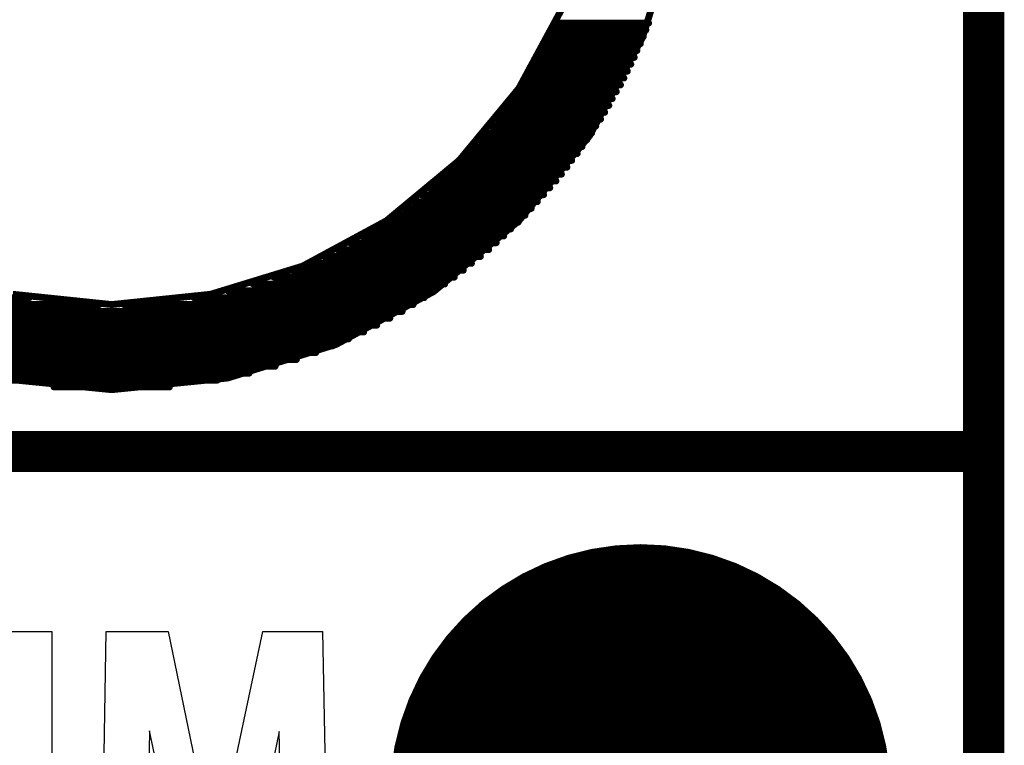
# Model space of a CAD drawing. Extents: x -0.07 to 0.95, y -0.15 to 2.1.
# Tile 16 of 25: x 0.81 to 0.95, y 0.71 to 0.81. Entities that reach past the tile are written whole.
import ezdxf

# ---------------------------------------------------------------- set-up
doc = ezdxf.new("R2010")
doc.units = 0
doc.layers.get('0').update_dxf_attribs({"linetype": 'CONTINUOUS'})
for name, color, linetype in [('gko', 6, 'CONTINUOUS'), ('gto', 2, 'CONTINUOUS'), ('gts', 1, 'CONTINUOUS')]:
    doc.layers.add(name, color=color, linetype=linetype)

# ---------------------------------------------------------------- blocks, each defined once
blk = doc.blocks.new('D32')
at = {"const_width": 0.003}
blk.add_lwpolyline([(-0.0015, 0, 1), (0.0015, 0, 1)], format="xyb", close=True, dxfattribs=at)
blk = doc.blocks.new('D63')
at = {"const_width": 0.0005}
blk.add_lwpolyline([(-0.00025, 0, 1), (0.00025, 0, 1)], format="xyb", close=True, dxfattribs=at)
blk = doc.blocks.new('D36')
at = {"const_width": 0.0365}
blk.add_lwpolyline([(-0.01825, 0, 1), (0.01825, 0, 1)], format="xyb", close=True, dxfattribs=at)

msp = doc.modelspace()

# ---------------------------------------------------------------- linework, layer by layer
at = {"layer": 'gko', "color": 6, "const_width": 0.006}
msp.add_lwpolyline([(0.95, -0.05), (0.95, 2.01)], dxfattribs=at)
at = {"layer": 'gto', "color": 2}
for points, const_width in [([(0.9003, 0.8103), (0.9052, 0.826)], 0.001), ([(0.8823, 0.8029), (0.8889, 0.8151)], 0.001), ([(0.8872, 0.8114), (0.9008, 0.8114)], 0.001), ([(0.8877, 0.8124), (0.9012, 0.8124)], 0.001), ([(0.8867, 0.8104), (0.9004, 0.8104)], 0.001), ([(0.8926, 0.796), (0.9003, 0.8103)], 0.001), ([(0.8857, 0.8084), (0.8995, 0.8084)], 0.001), ([(0.8862, 0.8094), (0.9, 0.8094)], 0.001), ([(0.8851, 0.8074), (0.8991, 0.8074)], 0.001), ([(0.8845, 0.8064), (0.8986, 0.8064)], 0.001), ([(0.8833, 0.8044), (0.8976, 0.8044)], 0.001), ([(0.8839, 0.8054), (0.8981, 0.8054)], 0.001), ([(0.8736, 0.7924), (0.8823, 0.8029)], 0.001), ([(0.8826, 0.8034), (0.8971, 0.8034)], 0.001), ([(0.8813, 0.8014), (0.8959, 0.8014)], 0.001), ([(0.882, 0.8024), (0.8965, 0.8024)], 0.001), ([(0.8805, 0.8004), (0.8954, 0.8004)], 0.001), ([(0.879, 0.7984), (0.8942, 0.7984)], 0.001), ([(0.8798, 0.7994), (0.8948, 0.7994)], 0.001), ([(0.8782, 0.7974), (0.8935, 0.7974)], 0.001), ([(0.8765, 0.7954), (0.8922, 0.7954)], 0.001), ([(0.8773, 0.7964), (0.8929, 0.7964)], 0.001), ([(0.8823, 0.7836), (0.8926, 0.796)], 0.001), ([(0.8755, 0.7944), (0.8915, 0.7944)], 0.001), ([(0.8746, 0.7934), (0.8908, 0.7934)], 0.001), ([(0.863, 0.7836), (0.8736, 0.7924)], 0.001), ([(0.8726, 0.7914), (0.8893, 0.7914)], 0.001), ([(0.8736, 0.7924), (0.89, 0.7924)], 0.001), ([(0.8715, 0.7904), (0.8885, 0.7904)], 0.001), ([(0.8693, 0.7884), (0.8868, 0.7884)], 0.001), ([(0.8704, 0.7894), (0.8877, 0.7894)], 0.001), ([(0.8681, 0.7874), (0.8859, 0.7874)], 0.001), ([(0.8655, 0.7854), (0.8841, 0.7854)], 0.001), ([(0.8668, 0.7864), (0.885, 0.7864)], 0.001), ([(0.8641, 0.7844), (0.8832, 0.7844)], 0.001), ([(0.8508, 0.777), (0.863, 0.7836)], 0.001), ([(0.8627, 0.7834), (0.8822, 0.7834)], 0.001), ([(0.8699, 0.7733), (0.8823, 0.7836)], 0.001), ([(0.8595, 0.7814), (0.8801, 0.7814)], 0.001), ([(0.8611, 0.7824), (0.8811, 0.7824)], 0.001), ([(0.8577, 0.7804), (0.879, 0.7804)], 0.001), ([(0.8539, 0.7784), (0.8767, 0.7784)], 0.001), ([(0.8559, 0.7794), (0.8779, 0.7794)], 0.001), ([(0.8374, 0.7729), (0.8508, 0.777)], 0.001), ([(0.8517, 0.7774), (0.8754, 0.7774)], 0.001), ([(0.8466, 0.7754), (0.8729, 0.7754)], 0.001), ([(0.8493, 0.7764), (0.8742, 0.7764)], 0.001), ([(0.8436, 0.7744), (0.8715, 0.7744)], 0.001), ([(0.8086, 0.7729), (0.823, 0.7714)], 0.001), ([(0.823, 0.7714), (0.8374, 0.7729)], 0.001), ([(0.8399, 0.7734), (0.87, 0.7734)], 0.001), ([(0.8557, 0.7656), (0.8699, 0.7733)], 0.001), ([(0.7775, 0.7724), (0.811, 0.7724)], 0.001), ([(0.779, 0.7714), (0.8212, 0.7714)], 0.001), ([(0.8248, 0.7714), (0.8669, 0.7714)], 0.001), ([(0.835, 0.7724), (0.8685, 0.7724)], 0.001), ([(0.7807, 0.7704), (0.8653, 0.7704)], 0.001), ([(0.7825, 0.7694), (0.8635, 0.7694)], 0.001), ([(0.7843, 0.7684), (0.8616, 0.7684)], 0.001), ([(0.7863, 0.7674), (0.8597, 0.7674)], 0.001), ([(0.7884, 0.7664), (0.8575, 0.7664)], 0.001), ([(0.7908, 0.7654), (0.8552, 0.7654)], 0.001), ([(0.8399, 0.7607), (0.8557, 0.7656)], 0.001), ([(0.7933, 0.7644), (0.8527, 0.7644)], 0.001), ([(0.7961, 0.7634), (0.8499, 0.7634)], 0.001), ([(0.7992, 0.7624), (0.8468, 0.7624)], 0.001), ([(0.8029, 0.7614), (0.843, 0.7614)], 0.001), ([(0.8061, 0.7607), (0.823, 0.759)], 0.001), ([(0.8076, 0.7604), (0.8384, 0.7604)], 0.001), ([(0.823, 0.759), (0.8399, 0.7607)], 0.001), ([(0.8146, 0.7594), (0.8314, 0.7594)], 0.001), ([(0.77, 0.75), (0.95, 0.75)], 0.006)]:
    msp.add_lwpolyline(points, dxfattribs=dict(at, const_width=const_width))
for points in [[(0.8143, 0.6762), (0.8056, 0.6762), (0.8056, 0.6977), (0.7959, 0.6977), (0.7959, 0.6762), (0.7873, 0.6762), (0.7873, 0.7238), (0.7959, 0.7238), (0.7959, 0.7039), (0.8056, 0.7039), (0.8056, 0.7238), (0.8143, 0.7238), (0.8143, 0.6762)], [(0.8546, 0.6762), (0.8481, 0.6762), (0.8474, 0.7092), (0.8406, 0.6762), (0.8355, 0.6762), (0.8285, 0.7093), (0.8279, 0.6762), (0.8214, 0.6762), (0.8222, 0.7238), (0.8312, 0.7238), (0.838, 0.6908), (0.845, 0.7238), (0.8537, 0.7238), (0.8546, 0.6762)]]:
    msp.add_lwpolyline(points, dxfattribs=at)

# ---------------------------------------------------------------- block references
at = {"layer": 'gto'}
for name, p in [('D63', (0.8872, 0.8114)), ('D63', (0.8877, 0.8124)), ('D63', (0.9008, 0.8114)), ('D63', (0.9012, 0.8124)), ('D63', (0.8867, 0.8104)), ('D63', (0.9003, 0.8103)), ('D63', (0.9003, 0.8103)), ('D63', (0.9004, 0.8104)), ('D63', (0.8857, 0.8084)), ('D63', (0.8862, 0.8094)), ('D63', (0.8995, 0.8084)), ('D63', (0.9, 0.8094)), ('D63', (0.8851, 0.8074)), ('D63', (0.8991, 0.8074)), ('D63', (0.8845, 0.8064)), ('D63', (0.8986, 0.8064)), ('D63', (0.8833, 0.8044)), ('D63', (0.8839, 0.8054)), ('D63', (0.8976, 0.8044)), ('D63', (0.8981, 0.8054)), ('D63', (0.8823, 0.8029)), ('D63', (0.8826, 0.8034)), ('D63', (0.8971, 0.8034)), ('D63', (0.8813, 0.8014)), ('D63', (0.882, 0.8024)), ('D63', (0.8959, 0.8014)), ('D63', (0.8965, 0.8024)), ('D63', (0.8805, 0.8004)), ('D63', (0.8954, 0.8004)), ('D63', (0.879, 0.7984)), ('D63', (0.8798, 0.7994)), ('D63', (0.8942, 0.7984)), ('D63', (0.8948, 0.7994)), ('D63', (0.8782, 0.7974)), ('D63', (0.8935, 0.7974)), ('D63', (0.8765, 0.7954)), ('D63', (0.8773, 0.7964)), ('D63', (0.8922, 0.7954)), ('D63', (0.8926, 0.796)), ('D63', (0.8926, 0.796)), ('D63', (0.8929, 0.7964)), ('D63', (0.8755, 0.7944)), ('D63', (0.8915, 0.7944)), ('D63', (0.8746, 0.7934)), ('D63', (0.8908, 0.7934)), ('D63', (0.8726, 0.7914)), ('D63', (0.8736, 0.7924)), ('D63', (0.8736, 0.7924)), ('D63', (0.8893, 0.7914)), ('D63', (0.89, 0.7924)), ('D63', (0.8715, 0.7904)), ('D63', (0.8885, 0.7904)), ('D63', (0.8693, 0.7884)), ('D63', (0.8704, 0.7894)), ('D63', (0.8868, 0.7884)), ('D63', (0.8877, 0.7894)), ('D63', (0.8681, 0.7874)), ('D63', (0.8859, 0.7874)), ('D63', (0.8655, 0.7854)), ('D63', (0.8668, 0.7864)), ('D63', (0.8841, 0.7854)), ('D63', (0.885, 0.7864)), ('D63', (0.8641, 0.7844)), ('D63', (0.8832, 0.7844)), ('D63', (0.8627, 0.7834)), ('D63', (0.863, 0.7836)), ('D63', (0.8822, 0.7834)), ('D63', (0.8823, 0.7836)), ('D63', (0.8823, 0.7836)), ('D63', (0.8595, 0.7814)), ('D63', (0.8611, 0.7824)), ('D63', (0.8801, 0.7814)), ('D63', (0.8811, 0.7824)), ('D63', (0.8577, 0.7804)), ('D63', (0.879, 0.7804)), ('D63', (0.8539, 0.7784)), ('D63', (0.8559, 0.7794)), ('D63', (0.8767, 0.7784)), ('D63', (0.8779, 0.7794)), ('D63', (0.8508, 0.777)), ('D63', (0.8517, 0.7774)), ('D63', (0.8754, 0.7774)), ('D63', (0.8466, 0.7754)), ('D63', (0.8493, 0.7764)), ('D63', (0.8729, 0.7754)), ('D63', (0.8742, 0.7764)), ('D63', (0.8436, 0.7744)), ('D63', (0.8715, 0.7744)), ('D63', (0.8374, 0.7729)), ('D63', (0.8374, 0.7729)), ('D63', (0.8399, 0.7734)), ('D63', (0.8699, 0.7733)), ('D63', (0.8699, 0.7733)), ('D63', (0.87, 0.7734)), ('D63', (0.811, 0.7724)), ('D63', (0.8212, 0.7714)), ('D63', (0.823, 0.7714)), ('D63', (0.8248, 0.7714)), ('D63', (0.835, 0.7724)), ('D63', (0.8669, 0.7714)), ('D63', (0.8685, 0.7724)), ('D63', (0.8653, 0.7704)), ('D63', (0.8616, 0.7684)), ('D63', (0.8635, 0.7694)), ('D63', (0.8597, 0.7674)), ('D63', (0.8552, 0.7654)), ('D63', (0.8557, 0.7656)), ('D63', (0.8557, 0.7656)), ('D63', (0.8575, 0.7664)), ('D63', (0.8527, 0.7644)), ('D63', (0.8468, 0.7624)), ('D63', (0.8499, 0.7634)), ('D63', (0.843, 0.7614)), ('D63', (0.8384, 0.7604)), ('D63', (0.8399, 0.7607)), ('D63', (0.8399, 0.7607)), ('D63', (0.8146, 0.7594)), ('D63', (0.823, 0.759)), ('D63', (0.823, 0.759)), ('D63', (0.8314, 0.7594)), ('D32', (0.95, 0.75))]:
    msp.add_blockref(name, p, dxfattribs=at)
at = {"layer": 'gts'}
msp.add_blockref('D36', (0.9, 0.7), dxfattribs=at)

doc.saveas('drawing.dxf')
